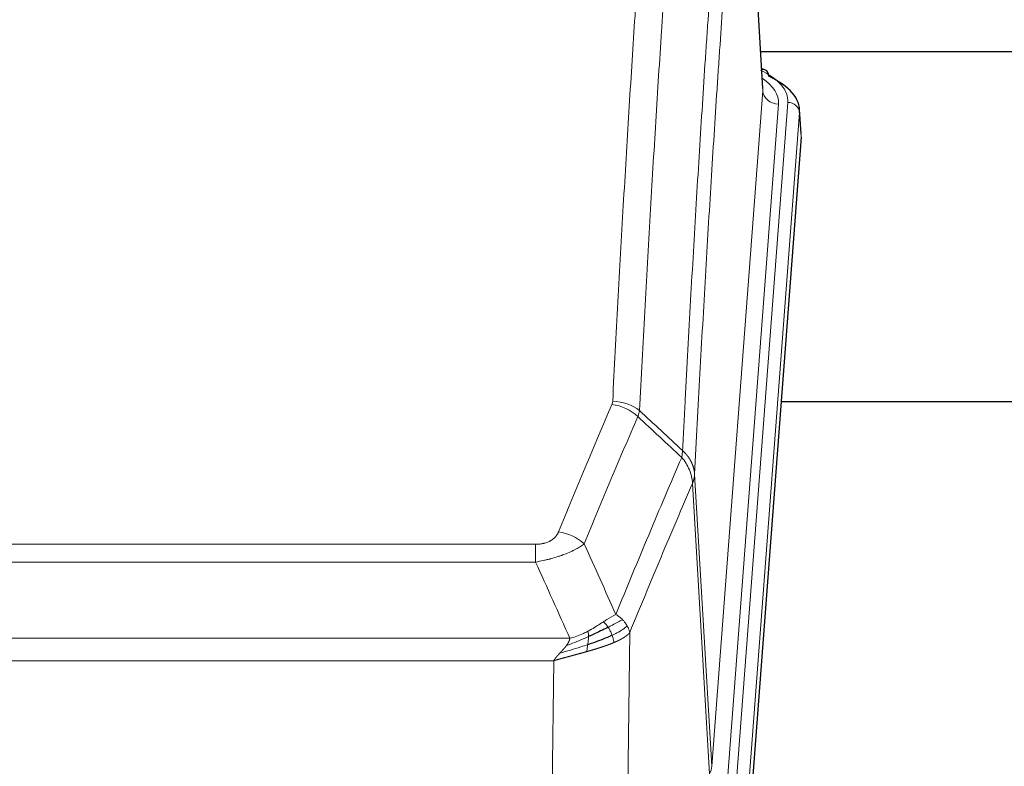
# Model space of a CAD drawing. Header units: inches. Extents: x 0 to 23760, y -13 to 16800.
# Tile 111 of 247: x 3992 to 4244, y 14566 to 14757. Entities that reach past the tile are written whole.
import ezdxf

# ---------------------------------------------------------------- set-up
doc = ezdxf.new("R2010")
doc.units = ezdxf.units.IN
doc.layers.add('254', color=7, linetype='Continuous', true_color=0xffffff)

msp = doc.modelspace()

# ---------------------------------------------------------------- linework, layer by layer
at = {"layer": '254', "color": 2, "linetype": 'Continuous', "lineweight": 25}
for p, q in [((4181.883, 14739.104), (4176.632, 14825.741)), ((4348.532, 14748.498), (4181.362, 14748.498)), ((4182.514, 14743.811), (4181.571, 14744.247)), ((4191.642, 14727.471), (4191.262, 14733.753)), ((4191.637, 14726.688), (4178.519, 14553.234)), ((4266.775, 14658.924), (4186.506, 14658.924))]:
    msp.add_line(p, q, dxfattribs=at)
at = {"layer": '254', "color": 110, "linetype": 'Continuous', "lineweight": 13}
for p, q in [((4181.878, 14738.529), (4176.63, 14825.118)), ((4168.812, 14565.756), (4181.878, 14738.529)), ((4185.87, 14735.102), (4172.804, 14562.329)), ((4175.151, 14562.177), (4188.262, 14735.537)), ((4191.256, 14732.967), (4178.145, 14559.607)), ((4191.637, 14726.688), (4191.256, 14732.967)), ((4164.435, 14640.432), (4168.812, 14565.756)), ((4168.231, 14563.846), (4163.879, 14638.098)), ((3918.443, 14622.551), (4123.786, 14622.551)), ((4123.786, 14617.988), (4123.786, 14622.551)), ((4123.786, 14617.988), (3918.443, 14617.988)), ((4147.837, 14599.954), (4146.879, 14524.303)), ((3909.712, 14598.508), (4132.517, 14598.508)), ((4128.405, 14592.764), (3913.825, 14592.764)), ((4127.436, 14516.268), (4128.405, 14592.764))]:
    msp.add_line(p, q, dxfattribs=at)
for centre, major_axis, ratio, start_param, end_param in [((4164.243, 14735.911), (24.034, 0.016), 0.461198, 6.2480186, 7.0671317), ((4181.257, 14741.087), (1.258, 2.724), 0.6272114, 6.2831797, 6.7581181), ((4161.851, 14735.476), (24.034, 0.016), 0.461198, 6.2480186, 6.8801307), ((4185.87, 14738.65), (3.989, -0.302), 0.8864705, 3.2608937, 4.7793301), ((4188.262, 14732.876), (2.991, -0.226), 0.8864705, 0.119301, 1.6377375), ((4143.294, 14650.011), (-9.188, 3.948), 0.8056434, 4.2999866, 5.045624), ((4143.482, 14650.803), (-9.987, 0.512), 0.8285973, 3.9974013, 4.7548106), ((4129.633, 14617.549), (9.245, -3.812), 0.7933159, 1.14397, 1.886928), ((4148.786, 14566.267), (-20.038, 0.241), 0.4621297, 2.903225, 3.1123764)]:
    msp.add_ellipse(centre, major_axis=major_axis, ratio=ratio, start_param=start_param, end_param=end_param, dxfattribs=at)
at = {"layer": '254', "color": 2, "linetype": 'Continuous', "lineweight": 25}
for centre, major_axis, ratio, start_param, end_param in [((4181.257, 14741.087), (1.258, 2.724), 0.6272114, 5.3993548, 6.2831797), ((4164.243, 14733.25), (27.03, 0.194), 0.4633579, 6.2451225, 7.0642357)]:
    msp.add_ellipse(centre, major_axis=major_axis, ratio=ratio, start_param=start_param, end_param=end_param, dxfattribs=at)
at = {"layer": '254', "color": 110, "linetype": 'Continuous', "lineweight": 13}
for points, knots in [([(4143.482, 14659.092), (4143.919, 14667.671), (4144.81, 14684.59), (4145.73, 14701.032), (4146.432, 14713.185), (4146.668, 14717.206), (4147.144, 14725.189), (4147.384, 14729.15), (4148.109, 14740.945), (4148.6, 14748.687), (4149.224, 14758.211), (4149.349, 14760.109), (4149.6, 14763.887), (4149.979, 14769.532), (4150.361, 14775.106), (4151.132, 14786.16), (4152.174, 14800.649), (4153.782, 14821.634), (4154.883, 14835.124), (4155.44, 14841.744)], [0, 0, 0, 0, 0.125, 0.25, 0.25, 0.3125, 0.3125, 0.375, 0.375, 0.5, 0.5, 0.53125, 0.53125, 0.5625, 0.625, 0.625, 0.75, 0.875, 1, 1, 1, 1]), ([(4162.323, 14839.155), (4161.765, 14832.542), (4160.663, 14819.068), (4159.053, 14798.107), (4158.01, 14783.635), (4157.238, 14772.593), (4156.855, 14767.025), (4156.476, 14761.388), (4156.225, 14757.613), (4156.099, 14755.719), (4155.475, 14746.205), (4154.983, 14738.473), (4154.257, 14726.691), (4154.016, 14722.734), (4153.54, 14714.761), (4153.304, 14710.745), (4152.601, 14698.606), (4151.679, 14682.183), (4150.787, 14665.285), (4150.349, 14656.716)], [0, 0, 0, 0, 0.125, 0.25, 0.375, 0.375, 0.4375, 0.46875, 0.46875, 0.5, 0.5, 0.625, 0.625, 0.6875, 0.6875, 0.75, 0.75, 0.875, 1, 1, 1, 1]), ([(4161.346, 14646.494), (4161.402, 14647.584), (4161.458, 14648.672), (4161.57, 14650.845), (4161.738, 14654.098), (4162.134, 14661.649), (4162.477, 14668.05), (4163.17, 14680.76), (4164.111, 14697.457), (4165.569, 14721.759), (4166.574, 14737.463), (4167.147, 14746.157), (4167.211, 14747.121), (4167.339, 14749.045), (4167.532, 14751.925), (4167.983, 14758.604), (4168.375, 14764.256), (4168.703, 14768.927), (4168.769, 14769.859), (4168.901, 14771.719), (4169.099, 14774.503), (4169.564, 14780.957), (4169.967, 14786.415), (4170.779, 14797.234), (4171.876, 14811.399), (4173.004, 14825.043), (4173.575, 14831.734)], [0, 0, 0, 0, 0.015625, 0.015625, 0.03125, 0.0625, 0.125, 0.125, 0.25, 0.375, 0.5, 0.5, 0.515625, 0.515625, 0.53125, 0.5625, 0.625, 0.625, 0.640625, 0.640625, 0.65625, 0.6875, 0.75, 0.75, 0.875, 1, 1, 1, 1]), ([(4176.63, 14825.118), (4176.061, 14818.445), (4174.936, 14804.84), (4173.842, 14790.715), (4173.033, 14779.927), (4172.631, 14774.484), (4172.167, 14768.049), (4171.969, 14765.273), (4171.838, 14763.418), (4171.772, 14762.489), (4171.445, 14757.832), (4171.054, 14752.196), (4170.604, 14745.538), (4170.412, 14742.666), (4170.284, 14740.748), (4170.221, 14739.786), (4169.648, 14731.118), (4168.647, 14715.462), (4167.192, 14691.235), (4165.786, 14666.267), (4164.88, 14649.126), (4164.435, 14640.432)], [0, 0, 0, 0, 0.125, 0.25, 0.25, 0.3125, 0.34375, 0.359375, 0.359375, 0.375, 0.375, 0.4375, 0.46875, 0.484375, 0.484375, 0.5, 0.5, 0.625, 0.75, 0.875, 1, 1, 1, 1]), ([(4129.633, 14625.705), (4130.767, 14628.467), (4131.902, 14631.217), (4134.175, 14636.694), (4135.312, 14639.422), (4138.727, 14647.57), (4141.009, 14652.957), (4143.294, 14658.297)], [0, 0, 0, 0, 0.25, 0.25, 0.5, 0.5, 1, 1, 1, 1]), ([(4143.482, 14659.092), (4143.475, 14658.958), (4143.456, 14658.825), (4143.393, 14658.56), (4143.35, 14658.428), (4143.294, 14658.297)], [0, 0, 0, 0, 0.5, 0.5, 1, 1, 1, 1]), ([(4149.89, 14655.211), (4147.602, 14649.874), (4145.318, 14644.493), (4141.899, 14636.352), (4140.76, 14633.627), (4138.485, 14628.154), (4137.348, 14625.406), (4136.213, 14622.648)], [0, 0, 0, 0, 0.5, 0.5, 0.75, 0.75, 1, 1, 1, 1]), ([(4144.28, 14604.6), (4145.678, 14608.015), (4147.077, 14611.412), (4149.88, 14618.174), (4151.283, 14621.538), (4155.496, 14631.577), (4158.312, 14638.201), (4161.134, 14644.757)], [0, 0, 0, 0, 0.25, 0.25, 0.5, 0.5, 1, 1, 1, 1]), ([(4161.346, 14646.494), (4161.325, 14646.23), (4161.31, 14645.943), (4161.251, 14645.353), (4161.209, 14645.051), (4161.134, 14644.757)], [0, 0, 0, 0, 0.5, 0.5, 1, 1, 1, 1]), ([(4161.134, 14644.757), (4161.543, 14644.274), (4161.915, 14643.763), (4162.574, 14642.699), (4162.859, 14642.147), (4163.331, 14641.015), (4163.517, 14640.436), (4163.78, 14639.269), (4163.858, 14638.682), (4163.879, 14638.098)], [0, 0, 0, 0, 0.25, 0.25, 0.5, 0.5, 0.75, 0.75, 1, 1, 1, 1]), ([(4161.346, 14646.494), (4161.359, 14646.482), (4161.384, 14646.46), (4161.422, 14646.425), (4161.46, 14646.39), (4161.498, 14646.355), (4161.537, 14646.319), (4161.575, 14646.283), (4161.614, 14646.246), (4161.652, 14646.209), (4161.691, 14646.171), (4161.73, 14646.133), (4161.769, 14646.094), (4161.807, 14646.055), (4161.846, 14646.015), (4161.886, 14645.975), (4161.925, 14645.935), (4161.964, 14645.893), (4162.003, 14645.852), (4162.042, 14645.81), (4162.081, 14645.767), (4162.121, 14645.724), (4162.16, 14645.681), (4162.199, 14645.637), (4162.238, 14645.592), (4162.277, 14645.547), (4162.317, 14645.501), (4162.356, 14645.455), (4162.395, 14645.409), (4162.434, 14645.361), (4162.473, 14645.314), (4162.512, 14645.266), (4162.55, 14645.217), (4162.589, 14645.168), (4162.628, 14645.118), (4162.666, 14645.067), (4162.705, 14645.016), (4162.743, 14644.965), (4162.781, 14644.913), (4162.819, 14644.861), (4162.857, 14644.808), (4162.894, 14644.754), (4162.932, 14644.7), (4162.969, 14644.645), (4163.006, 14644.59), (4163.043, 14644.534), (4163.08, 14644.478), (4163.116, 14644.421), (4163.152, 14644.363), (4163.188, 14644.305), (4163.224, 14644.247), (4163.26, 14644.188), (4163.295, 14644.128), (4163.33, 14644.068), (4163.364, 14644.007), (4163.399, 14643.945), (4163.432, 14643.883), (4163.466, 14643.821), (4163.499, 14643.758), (4163.535, 14643.69), (4163.571, 14643.617), (4163.61, 14643.539), (4163.647, 14643.461), (4163.684, 14643.383), (4163.72, 14643.304), (4163.755, 14643.225), (4163.789, 14643.146), (4163.823, 14643.066), (4163.855, 14642.987), (4163.887, 14642.907), (4163.918, 14642.827), (4163.948, 14642.746), (4163.977, 14642.666), (4164.005, 14642.585), (4164.033, 14642.504), (4164.059, 14642.423), (4164.085, 14642.342), (4164.11, 14642.26), (4164.134, 14642.178), (4164.157, 14642.096), (4164.18, 14642.014), (4164.201, 14641.932), (4164.222, 14641.85), (4164.241, 14641.767), (4164.26, 14641.684), (4164.278, 14641.601), (4164.295, 14641.519), (4164.311, 14641.435), (4164.326, 14641.352), (4164.341, 14641.269), (4164.354, 14641.186), (4164.367, 14641.102), (4164.378, 14641.019), (4164.389, 14640.935), (4164.399, 14640.851), (4164.408, 14640.768), (4164.416, 14640.684), (4164.424, 14640.6), (4164.43, 14640.516), (4164.434, 14640.46), (4164.435, 14640.432)], [0, 0, 0, 0, 0.0069372, 0.0139334, 0.0209887, 0.028103, 0.0352764, 0.0425088, 0.0498003, 0.0571509, 0.0645605, 0.0720292, 0.0795569, 0.0871437, 0.0947896, 0.1024945, 0.1102584, 0.1180815, 0.1259636, 0.1339048, 0.141905, 0.1499643, 0.1580827, 0.1662601, 0.1744966, 0.1827922, 0.1911468, 0.1995605, 0.2080333, 0.2165651, 0.225156, 0.233806, 0.2425151, 0.2512832, 0.2601104, 0.2689967, 0.277942, 0.2869465, 0.29601, 0.3051325, 0.3143142, 0.3235549, 0.3328547, 0.3422136, 0.3516315, 0.3611085, 0.3706446, 0.3802398, 0.3898941, 0.3996074, 0.4093798, 0.4192113, 0.4291019, 0.4390515, 0.4490602, 0.459128, 0.4692549, 0.4794409, 0.4896859, 0.4999901, 0.5124905, 0.524991, 0.5374914, 0.5499918, 0.5624922, 0.5749926, 0.587493, 0.5999934, 0.6124937, 0.6249941, 0.6374944, 0.6499948, 0.6624951, 0.6749954, 0.6874957, 0.699996, 0.7124963, 0.7249966, 0.7374968, 0.7499971, 0.7624973, 0.7749976, 0.7874978, 0.799998, 0.8124982, 0.8249984, 0.8374986, 0.8499988, 0.8624989, 0.8749991, 0.8874992, 0.8999993, 0.9124995, 0.9249996, 0.9374997, 0.9499998, 0.9624998, 0.9749999, 0.9875, 1, 1, 1, 1]), ([(4164.435, 14640.432), (4164.435, 14640.425), (4164.434, 14640.399), (4164.43, 14640.342), (4164.423, 14640.251), (4164.412, 14640.124), (4164.393, 14639.962), (4164.364, 14639.765), (4164.322, 14639.532), (4164.279, 14639.333), (4164.24, 14639.179), (4164.215, 14639.083), (4164.189, 14638.99), (4164.162, 14638.898), (4164.134, 14638.808), (4164.107, 14638.721), (4164.078, 14638.636), (4164.05, 14638.553), (4164.021, 14638.472), (4163.993, 14638.393), (4163.964, 14638.316), (4163.936, 14638.242), (4163.908, 14638.17), (4163.888, 14638.122), (4163.879, 14638.098)], [0, 0, 0, 0, 0.0092499, 0.0337179, 0.073404, 0.128308, 0.1984299, 0.2837694, 0.3843264, 0.5001005, 0.5424888, 0.5838484, 0.6241794, 0.6634821, 0.7017567, 0.7390032, 0.7752221, 0.8104134, 0.8445775, 0.8777146, 0.909825, 0.9409091, 0.9709673, 1, 1, 1, 1]), ([(4163.879, 14638.098), (4161.193, 14631.866), (4158.514, 14625.571), (4154.503, 14616.034), (4153.167, 14612.84), (4150.5, 14606.42), (4149.167, 14603.195), (4147.837, 14599.954)], [0, 0, 0, 0, 0.5, 0.5, 0.75, 0.75, 1, 1, 1, 1]), ([(4129.633, 14625.705), (4129.612, 14625.654), (4129.59, 14625.603), (4129.544, 14625.501), (4129.52, 14625.45), (4129.444, 14625.299), (4129.39, 14625.199), (4129.272, 14625.002), (4129.208, 14624.904), (4129.072, 14624.711), (4128.998, 14624.616), (4128.841, 14624.428), (4128.757, 14624.336), (4128.622, 14624.199), (4128.575, 14624.154), (4128.479, 14624.064), (4128.429, 14624.02), (4128.275, 14623.889), (4128.167, 14623.804), (4127.939, 14623.641), (4127.819, 14623.563), (4127.63, 14623.45), (4127.533, 14623.394), (4127.432, 14623.341), (4127.364, 14623.306), (4127.329, 14623.288), (4127.155, 14623.203), (4127.01, 14623.139), (4126.563, 14622.962), (4126.247, 14622.863), (4125.826, 14622.763), (4125.741, 14622.745), (4125.568, 14622.71), (4125.481, 14622.694), (4125.22, 14622.65), (4125.044, 14622.626), (4124.689, 14622.588), (4124.51, 14622.574), (4124.15, 14622.556), (4123.969, 14622.551), (4123.786, 14622.551)], [0, 0, 0, 0, 0.03125, 0.03125, 0.0625, 0.0625, 0.125, 0.125, 0.1875, 0.1875, 0.25, 0.25, 0.3125, 0.3125, 0.34375, 0.34375, 0.375, 0.375, 0.4375, 0.4375, 0.5, 0.5, 0.53125, 0.546875, 0.546875, 0.5625, 0.5625, 0.625, 0.625, 0.75, 0.75, 0.78125, 0.78125, 0.8125, 0.8125, 0.875, 0.875, 0.9375, 0.9375, 1, 1, 1, 1]), ([(4136.213, 14622.648), (4135.915, 14622.415), (4135.589, 14622.184), (4134.876, 14621.726), (4134.489, 14621.5), (4133.861, 14621.163), (4133.589, 14621.024), (4133.304, 14620.885), (4133.189, 14620.83), (4133.131, 14620.803), (4132.955, 14620.72), (4132.837, 14620.665), (4132.234, 14620.394), (4131.725, 14620.183), (4131.053, 14619.928), (4130.917, 14619.877), (4130.709, 14619.802), (4130.64, 14619.777), (4130.5, 14619.727), (4130.43, 14619.702), (4130.078, 14619.579), (4129.791, 14619.483), (4128.915, 14619.202), (4128.31, 14619.024), (4127.607, 14618.835), (4127.528, 14618.814), (4127.37, 14618.773), (4127.291, 14618.752), (4127.053, 14618.691), (4126.894, 14618.651), (4126.414, 14618.534), (4126.092, 14618.459), (4125.117, 14618.242), (4124.456, 14618.109), (4123.786, 14617.988)], [0, 0, 0, 0, 0.125, 0.125, 0.25, 0.25, 0.3125, 0.328125, 0.328125, 0.34375, 0.34375, 0.375, 0.375, 0.5, 0.5, 0.53125, 0.53125, 0.546875, 0.546875, 0.5625, 0.5625, 0.625, 0.625, 0.75, 0.75, 0.765625, 0.765625, 0.78125, 0.78125, 0.8125, 0.8125, 0.875, 0.875, 1, 1, 1, 1]), ([(4144.28, 14604.6), (4143.587, 14604.272), (4142.821, 14603.807), (4141.694, 14603.086), (4141.403, 14602.898), (4141.105, 14602.704)], [0, 0, 0, 0, 0.75, 0.75, 1, 1, 1, 1]), ([(4145.987, 14603.255), (4145.864, 14603.379), (4145.736, 14603.5), (4145.404, 14603.796), (4145.193, 14603.967), (4144.752, 14604.295), (4144.52, 14604.451), (4144.28, 14604.6)], [0, 0, 0, 0, 0.25, 0.25, 0.625, 0.625, 1, 1, 1, 1]), ([(4141.105, 14602.704), (4140.955, 14602.607), (4140.804, 14602.509), (4140.189, 14602.112), (4139.71, 14601.805), (4138.716, 14601.191), (4138.201, 14600.884), (4137.494, 14600.49), (4137.316, 14600.392), (4137.135, 14600.297)], [0, 0, 0, 0, 0.125, 0.125, 0.5, 0.5, 0.875, 0.875, 1, 1, 1, 1]), ([(4142.329, 14601.324), (4142.23, 14601.479), (4142.129, 14601.627), (4141.872, 14601.971), (4141.715, 14602.155), (4141.404, 14602.471), (4141.251, 14602.602), (4141.105, 14602.704)], [0, 0, 0, 0, 0.25, 0.25, 0.625, 0.625, 1, 1, 1, 1]), ([(4145.987, 14603.255), (4145.289, 14602.872), (4144.418, 14602.4), (4143.057, 14601.694), (4142.7, 14601.512), (4142.329, 14601.324)], [0, 0, 0, 0, 0.75, 0.75, 1, 1, 1, 1]), ([(4147.197, 14601.667), (4146.585, 14601.083), (4145.689, 14600.474), (4144.16, 14599.659), (4143.75, 14599.455), (4143.315, 14599.251)], [0, 0, 0, 0, 0.75, 0.75, 1, 1, 1, 1]), ([(4147.197, 14601.667), (4147.159, 14601.736), (4147.118, 14601.806), (4146.951, 14602.082), (4146.812, 14602.285), (4146.508, 14602.683), (4146.344, 14602.878), (4146.109, 14603.131), (4146.048, 14603.193), (4145.987, 14603.255)], [0, 0, 0, 0, 0.125, 0.125, 0.5, 0.5, 0.875, 0.875, 1, 1, 1, 1]), ([(4147.837, 14599.954), (4147.752, 14600.387), (4147.61, 14600.821), (4147.347, 14601.387), (4147.275, 14601.528), (4147.197, 14601.667)], [0, 0, 0, 0, 0.75, 0.75, 1, 1, 1, 1]), ([(4137.135, 14600.297), (4136.775, 14600.105), (4136.408, 14599.919), (4134.914, 14599.216), (4133.738, 14598.774), (4132.517, 14598.508)], [0, 0, 0, 0, 0.25, 0.25, 1, 1, 1, 1]), ([(4137.286, 14598.927), (4137.287, 14599.082), (4137.285, 14599.23), (4137.272, 14599.574), (4137.256, 14599.757), (4137.208, 14600.07), (4137.176, 14600.199), (4137.135, 14600.297)], [0, 0, 0, 0, 0.25, 0.25, 0.625, 0.625, 1, 1, 1, 1]), ([(4143.315, 14599.251), (4143.284, 14599.34), (4143.252, 14599.428), (4143.117, 14599.786), (4143.004, 14600.056), (4142.755, 14600.585), (4142.618, 14600.843), (4142.427, 14601.167), (4142.378, 14601.247), (4142.329, 14601.324)], [0, 0, 0, 0, 0.125, 0.125, 0.5, 0.5, 0.875, 0.875, 1, 1, 1, 1]), ([(4143.805, 14597.405), (4143.734, 14597.766), (4143.634, 14598.225), (4143.433, 14598.9), (4143.376, 14599.074), (4143.315, 14599.251)], [0, 0, 0, 0, 0.75, 0.75, 1, 1, 1, 1]), ([(4147.837, 14599.954), (4147.831, 14599.947), (4147.819, 14599.932), (4147.801, 14599.911), (4147.782, 14599.889), (4147.764, 14599.868), (4147.745, 14599.847), (4147.727, 14599.826), (4147.708, 14599.805), (4147.689, 14599.784), (4147.669, 14599.763), (4147.65, 14599.742), (4147.63, 14599.721), (4147.61, 14599.701), (4147.591, 14599.68), (4147.57, 14599.66), (4147.55, 14599.639), (4147.53, 14599.619), (4147.509, 14599.599), (4147.489, 14599.579), (4147.468, 14599.559), (4147.447, 14599.539), (4147.426, 14599.519), (4147.405, 14599.499), (4147.383, 14599.479), (4147.362, 14599.46), (4147.34, 14599.44), (4147.318, 14599.421), (4147.297, 14599.402), (4147.275, 14599.382), (4147.253, 14599.363), (4147.23, 14599.344), (4147.208, 14599.325), (4147.186, 14599.306), (4147.163, 14599.287), (4147.14, 14599.269), (4147.118, 14599.25), (4147.095, 14599.231), (4147.072, 14599.213), (4147.049, 14599.195), (4147.026, 14599.176), (4147.003, 14599.158), (4146.979, 14599.14), (4146.956, 14599.122), (4146.932, 14599.104), (4146.909, 14599.086), (4146.885, 14599.068), (4146.861, 14599.05), (4146.838, 14599.033), (4146.814, 14599.015), (4146.79, 14598.998), (4146.766, 14598.98), (4146.742, 14598.963), (4146.718, 14598.946), (4146.694, 14598.929), (4146.669, 14598.912), (4146.645, 14598.895), (4146.621, 14598.878), (4146.596, 14598.861), (4146.572, 14598.844), (4146.547, 14598.828), (4146.523, 14598.811), (4146.498, 14598.795), (4146.473, 14598.778), (4146.449, 14598.762), (4146.424, 14598.746), (4146.399, 14598.73), (4146.374, 14598.714), (4146.35, 14598.698), (4146.325, 14598.682), (4146.3, 14598.666), (4146.275, 14598.65), (4146.25, 14598.635), (4146.225, 14598.619), (4146.2, 14598.604), (4146.175, 14598.588), (4146.15, 14598.573), (4146.125, 14598.558), (4146.1, 14598.542), (4146.075, 14598.527), (4146.05, 14598.512), (4146.025, 14598.497), (4146, 14598.483), (4145.975, 14598.468), (4145.95, 14598.453), (4145.925, 14598.439), (4145.899, 14598.424), (4145.874, 14598.41), (4145.849, 14598.395), (4145.824, 14598.381), (4145.799, 14598.367), (4145.774, 14598.353), (4145.749, 14598.339), (4145.724, 14598.325), (4145.699, 14598.311), (4145.674, 14598.297), (4145.649, 14598.283), (4145.624, 14598.269), (4145.599, 14598.256), (4145.574, 14598.242), (4145.55, 14598.229), (4145.525, 14598.216), (4145.5, 14598.202), (4145.475, 14598.189), (4145.45, 14598.176), (4145.426, 14598.163), (4145.401, 14598.15), (4145.376, 14598.137), (4145.352, 14598.124), (4145.327, 14598.112), (4145.303, 14598.099), (4145.278, 14598.086), (4145.254, 14598.074), (4145.229, 14598.061), (4145.205, 14598.049), (4145.181, 14598.037), (4145.156, 14598.024), (4145.132, 14598.012), (4145.108, 14598), (4145.084, 14597.988), (4145.06, 14597.976), (4145.036, 14597.965), (4145.012, 14597.953), (4144.988, 14597.941), (4144.964, 14597.929), (4144.941, 14597.918), (4144.917, 14597.906), (4144.893, 14597.895), (4144.87, 14597.884), (4144.846, 14597.872), (4144.823, 14597.861), (4144.8, 14597.85), (4144.776, 14597.839), (4144.753, 14597.828), (4144.73, 14597.817), (4144.707, 14597.806), (4144.684, 14597.796), (4144.661, 14597.785), (4144.638, 14597.774), (4144.616, 14597.764), (4144.593, 14597.753), (4144.571, 14597.743), (4144.548, 14597.732), (4144.526, 14597.722), (4144.503, 14597.712), (4144.481, 14597.702), (4144.459, 14597.692), (4144.437, 14597.682), (4144.415, 14597.672), (4144.393, 14597.662), (4144.372, 14597.652), (4144.35, 14597.642), (4144.328, 14597.633), (4144.307, 14597.623), (4144.286, 14597.614), (4144.264, 14597.604), (4144.243, 14597.595), (4144.222, 14597.586), (4144.201, 14597.576), (4144.18, 14597.567), (4144.159, 14597.558), (4144.139, 14597.549), (4144.118, 14597.54), (4144.098, 14597.531), (4144.078, 14597.522), (4144.057, 14597.514), (4144.037, 14597.505), (4144.017, 14597.496), (4143.997, 14597.488), (4143.978, 14597.479), (4143.958, 14597.471), (4143.938, 14597.462), (4143.919, 14597.454), (4143.9, 14597.446), (4143.88, 14597.438), (4143.861, 14597.429), (4143.842, 14597.421), (4143.824, 14597.413), (4143.811, 14597.408), (4143.805, 14597.405)], [0, 0, 0, 0, 0.0080212, 0.0160154, 0.0239827, 0.0319231, 0.0398365, 0.0477229, 0.0555824, 0.0634149, 0.0712205, 0.0789992, 0.0867509, 0.0944756, 0.1021734, 0.1098443, 0.1174881, 0.1251051, 0.1326951, 0.1402581, 0.1477942, 0.1553034, 0.1627856, 0.1702408, 0.1776691, 0.1850704, 0.1924448, 0.1997923, 0.2071128, 0.2144063, 0.2216729, 0.2289126, 0.2361253, 0.243311, 0.2504698, 0.2576016, 0.2647065, 0.2717845, 0.2788355, 0.2858595, 0.2928566, 0.2998268, 0.30677, 0.3136862, 0.3205755, 0.3274379, 0.3342733, 0.3410817, 0.3478632, 0.3546178, 0.3613454, 0.3680461, 0.3747198, 0.3813665, 0.3879863, 0.3945792, 0.4011451, 0.4076841, 0.4141961, 0.4206811, 0.4271393, 0.4335704, 0.4399746, 0.4463519, 0.4527022, 0.4590256, 0.465322, 0.4715915, 0.477834, 0.4840496, 0.4902382, 0.4963999, 0.5025346, 0.5086424, 0.5147232, 0.5207771, 0.526804, 0.532804, 0.5387771, 0.5447232, 0.5506423, 0.5565345, 0.5623997, 0.568238, 0.5740494, 0.5798338, 0.5855912, 0.5913217, 0.5970253, 0.6027019, 0.6083515, 0.6139742, 0.61957, 0.6251388, 0.6306807, 0.6361956, 0.6416836, 0.6471446, 0.6525787, 0.6579858, 0.663366, 0.6687192, 0.6740455, 0.6793448, 0.6846172, 0.6898627, 0.6950812, 0.7002727, 0.7054373, 0.710575, 0.7156857, 0.7207694, 0.7258262, 0.7308561, 0.735859, 0.740835, 0.745784, 0.7507061, 0.7556012, 0.7604694, 0.7653107, 0.7701249, 0.7749123, 0.7796727, 0.7844061, 0.7891127, 0.7937922, 0.7984448, 0.8030705, 0.8076692, 0.812241, 0.8167858, 0.8213037, 0.8257947, 0.8302587, 0.8346957, 0.8391058, 0.843489, 0.8478452, 0.8521745, 0.8564768, 0.8607522, 0.8650006, 0.8692221, 0.8734166, 0.8775842, 0.8817249, 0.8858386, 0.8899254, 0.8939852, 0.8980181, 0.902024, 0.906003, 0.909955, 0.9138802, 0.9177783, 0.9216495, 0.9254938, 0.9293111, 0.9331015, 0.936865, 0.9406015, 0.944311, 0.9479937, 0.9516493, 0.9552781, 0.9588799, 0.9624547, 0.9660026, 0.9695236, 0.9730176, 0.9764847, 0.9799249, 0.9833381, 0.9867243, 0.9900837, 0.993416, 0.9967215, 1, 1, 1, 1]), ([(4137.117, 14596.867), (4136.539, 14596.676), (4135.951, 14596.488), (4133.577, 14595.746), (4131.748, 14595.216), (4129.975, 14594.712)], [0, 0, 0, 0, 0.25, 0.25, 1, 1, 1, 1]), ([(4129.975, 14594.712), (4129.99, 14594.727), (4130.018, 14594.758), (4130.059, 14594.803), (4130.1, 14594.847), (4130.139, 14594.889), (4130.178, 14594.931), (4130.215, 14594.971), (4130.251, 14595.011), (4130.287, 14595.049), (4130.321, 14595.086), (4130.354, 14595.122), (4130.386, 14595.156), (4130.417, 14595.19), (4130.447, 14595.222), (4130.476, 14595.254), (4130.504, 14595.284), (4130.531, 14595.313), (4130.557, 14595.341), (4130.581, 14595.367), (4130.605, 14595.393), (4130.628, 14595.417), (4130.649, 14595.441), (4130.67, 14595.463), (4130.689, 14595.484), (4130.708, 14595.504), (4130.725, 14595.523), (4130.741, 14595.54), (4130.756, 14595.557), (4130.771, 14595.572), (4130.784, 14595.586), (4130.796, 14595.599), (4130.807, 14595.611), (4130.817, 14595.622), (4130.826, 14595.632), (4130.834, 14595.64), (4130.84, 14595.648), (4130.846, 14595.654), (4130.851, 14595.659), (4130.863, 14595.673), (4130.884, 14595.696), (4130.913, 14595.728), (4130.942, 14595.761), (4130.97, 14595.792), (4130.998, 14595.824), (4131.025, 14595.855), (4131.053, 14595.886), (4131.08, 14595.917), (4131.106, 14595.948), (4131.133, 14595.978), (4131.159, 14596.008), (4131.184, 14596.038), (4131.21, 14596.068), (4131.235, 14596.097), (4131.259, 14596.126), (4131.284, 14596.155), (4131.308, 14596.184), (4131.331, 14596.212), (4131.355, 14596.24), (4131.378, 14596.268), (4131.4, 14596.296), (4131.423, 14596.323), (4131.445, 14596.351), (4131.466, 14596.378), (4131.488, 14596.404), (4131.509, 14596.431), (4131.529, 14596.457), (4131.55, 14596.483), (4131.57, 14596.509), (4131.589, 14596.534), (4131.609, 14596.56), (4131.628, 14596.585), (4131.64, 14596.601), (4131.647, 14596.609)], [0, 0, 0, 0, 0.0247661, 0.0489206, 0.0724636, 0.0953949, 0.1177147, 0.1394229, 0.1605195, 0.1810045, 0.2008779, 0.2201398, 0.23879, 0.2568287, 0.2742558, 0.2910713, 0.3072753, 0.3228676, 0.3378484, 0.3522176, 0.3659752, 0.3791212, 0.3916556, 0.4035785, 0.4148897, 0.4255894, 0.4356775, 0.445154, 0.454019, 0.4622723, 0.4699141, 0.4769443, 0.4833629, 0.48917, 0.4943654, 0.4989493, 0.5029216, 0.5062824, 0.5090316, 0.5111692, 0.5284651, 0.5456049, 0.5625886, 0.5794163, 0.5960881, 0.612604, 0.6289642, 0.6451687, 0.6612176, 0.6771111, 0.6928491, 0.7084319, 0.7238594, 0.7391318, 0.7542492, 0.7692118, 0.7840195, 0.7986726, 0.8131712, 0.8275153, 0.8417051, 0.8557408, 0.8696224, 0.8833501, 0.8969241, 0.9103445, 0.9236114, 0.936725, 0.9496856, 0.9624932, 0.975148, 0.9876502, 1, 1, 1, 1]), ([(4137.286, 14598.927), (4136.828, 14598.723), (4136.364, 14598.52), (4134.494, 14597.715), (4133.057, 14597.132), (4131.647, 14596.609)], [0, 0, 0, 0, 0.25, 0.25, 1, 1, 1, 1]), ([(4131.647, 14596.609), (4131.655, 14596.62), (4131.671, 14596.641), (4131.694, 14596.673), (4131.717, 14596.705), (4131.74, 14596.737), (4131.763, 14596.769), (4131.785, 14596.8), (4131.807, 14596.832), (4131.829, 14596.863), (4131.85, 14596.894), (4131.871, 14596.925), (4131.892, 14596.956), (4131.912, 14596.987), (4131.932, 14597.018), (4131.952, 14597.049), (4131.971, 14597.08), (4131.99, 14597.11), (4132.009, 14597.141), (4132.027, 14597.171), (4132.045, 14597.201), (4132.063, 14597.231), (4132.08, 14597.261), (4132.097, 14597.291), (4132.114, 14597.321), (4132.13, 14597.351), (4132.146, 14597.381), (4132.162, 14597.41), (4132.177, 14597.439), (4132.192, 14597.469), (4132.207, 14597.498), (4132.221, 14597.527), (4132.235, 14597.556), (4132.249, 14597.585), (4132.262, 14597.614), (4132.275, 14597.643), (4132.288, 14597.671), (4132.3, 14597.7), (4132.313, 14597.728), (4132.324, 14597.757), (4132.336, 14597.785), (4132.347, 14597.813), (4132.357, 14597.841), (4132.368, 14597.869), (4132.378, 14597.897), (4132.387, 14597.924), (4132.397, 14597.952), (4132.406, 14597.979), (4132.415, 14598.007), (4132.423, 14598.034), (4132.431, 14598.061), (4132.439, 14598.088), (4132.446, 14598.115), (4132.453, 14598.142), (4132.46, 14598.169), (4132.466, 14598.196), (4132.472, 14598.222), (4132.478, 14598.249), (4132.484, 14598.275), (4132.489, 14598.302), (4132.493, 14598.328), (4132.498, 14598.354), (4132.502, 14598.38), (4132.506, 14598.406), (4132.509, 14598.431), (4132.512, 14598.457), (4132.515, 14598.483), (4132.517, 14598.5), (4132.517, 14598.508)], [0, 0, 0, 0, 0.0185022, 0.0368847, 0.0551481, 0.073293, 0.0913199, 0.1092294, 0.1270222, 0.1446988, 0.1622598, 0.1797059, 0.1970378, 0.2142561, 0.2313614, 0.2483544, 0.265236, 0.2820066, 0.2986672, 0.3152184, 0.331661, 0.3479958, 0.3642235, 0.380345, 0.3963611, 0.4122725, 0.4280803, 0.4437851, 0.459388, 0.4748898, 0.4902915, 0.5055939, 0.5207981, 0.535905, 0.5509156, 0.565831, 0.5806521, 0.5953801, 0.6100159, 0.6245607, 0.6390157, 0.6533819, 0.6676604, 0.6818526, 0.6959596, 0.7099825, 0.7239227, 0.7377815, 0.75156, 0.7652597, 0.7788818, 0.7924277, 0.8058989, 0.8192966, 0.8326224, 0.8458776, 0.8590638, 0.8721825, 0.8852351, 0.8982233, 0.9111485, 0.9240124, 0.9368166, 0.9495628, 0.9622525, 0.9748874, 0.9874694, 1, 1, 1, 1]), ([(4143.805, 14597.405), (4143.79, 14597.399), (4143.761, 14597.387), (4143.717, 14597.368), (4143.672, 14597.35), (4143.628, 14597.331), (4143.583, 14597.313), (4143.539, 14597.294), (4143.494, 14597.276), (4143.449, 14597.258), (4143.404, 14597.239), (4143.359, 14597.221), (4143.314, 14597.203), (4143.269, 14597.185), (4143.223, 14597.167), (4143.178, 14597.148), (4143.132, 14597.13), (4143.087, 14597.112), (4143.041, 14597.094), (4142.995, 14597.076), (4142.949, 14597.059), (4142.904, 14597.041), (4142.857, 14597.023), (4142.811, 14597.005), (4142.765, 14596.987), (4142.719, 14596.97), (4142.672, 14596.952), (4142.626, 14596.934), (4142.579, 14596.917), (4142.533, 14596.899), (4142.486, 14596.882), (4142.439, 14596.864), (4142.392, 14596.847), (4142.346, 14596.829), (4142.299, 14596.812), (4142.251, 14596.795), (4142.204, 14596.777), (4142.157, 14596.76), (4142.11, 14596.743), (4142.063, 14596.726), (4142.015, 14596.709), (4141.968, 14596.692), (4141.92, 14596.675), (4141.873, 14596.658), (4141.825, 14596.641), (4141.777, 14596.624), (4141.73, 14596.607), (4141.682, 14596.59), (4141.634, 14596.573), (4141.586, 14596.556), (4141.538, 14596.54), (4141.49, 14596.523), (4141.442, 14596.506), (4141.394, 14596.489), (4141.346, 14596.473), (4141.298, 14596.456), (4141.249, 14596.44), (4141.201, 14596.423), (4141.153, 14596.407), (4141.104, 14596.39), (4141.056, 14596.374), (4141.007, 14596.358), (4140.959, 14596.341), (4140.91, 14596.325), (4140.862, 14596.309), (4140.813, 14596.293), (4140.765, 14596.276), (4140.716, 14596.26), (4140.667, 14596.244), (4140.618, 14596.228), (4140.57, 14596.212), (4140.521, 14596.196), (4140.472, 14596.18), (4140.423, 14596.164), (4140.374, 14596.148), (4140.326, 14596.132), (4140.277, 14596.117), (4140.228, 14596.101), (4140.179, 14596.085), (4140.13, 14596.069), (4140.081, 14596.054), (4140.032, 14596.038), (4139.983, 14596.022), (4139.934, 14596.007), (4139.885, 14595.991), (4139.835, 14595.976), (4139.786, 14595.96), (4139.737, 14595.945), (4139.688, 14595.929), (4139.639, 14595.914), (4139.59, 14595.899), (4139.541, 14595.883), (4139.492, 14595.868), (4139.442, 14595.853), (4139.393, 14595.838), (4139.344, 14595.822), (4139.295, 14595.807), (4139.246, 14595.792), (4139.196, 14595.777), (4139.147, 14595.762), (4139.098, 14595.747), (4139.049, 14595.732), (4139, 14595.717), (4138.951, 14595.702), (4138.901, 14595.687), (4138.852, 14595.672), (4138.803, 14595.657), (4138.754, 14595.643), (4138.705, 14595.628), (4138.656, 14595.613), (4138.606, 14595.598), (4138.557, 14595.584), (4138.508, 14595.569), (4138.459, 14595.554), (4138.41, 14595.54), (4138.361, 14595.525), (4138.312, 14595.511), (4138.263, 14595.496), (4138.214, 14595.482), (4138.165, 14595.467), (4138.116, 14595.453), (4138.067, 14595.438), (4138.018, 14595.424), (4137.969, 14595.41), (4137.92, 14595.395), (4137.871, 14595.381), (4137.822, 14595.367), (4137.773, 14595.353), (4137.725, 14595.338), (4137.676, 14595.324), (4137.627, 14595.31), (4137.578, 14595.296), (4137.529, 14595.282), (4137.481, 14595.268), (4137.432, 14595.254), (4137.383, 14595.24), (4137.335, 14595.226), (4137.286, 14595.212), (4137.238, 14595.198), (4137.189, 14595.184), (4137.141, 14595.17), (4137.092, 14595.156), (4137.044, 14595.142), (4136.995, 14595.129), (4136.947, 14595.115), (4136.899, 14595.101), (4136.85, 14595.087), (4136.818, 14595.078), (4136.802, 14595.074)], [0, 0, 0, 0, 0.0076941, 0.0153765, 0.0230472, 0.0307061, 0.0383534, 0.045989, 0.0536129, 0.061225, 0.0688255, 0.0764143, 0.0839914, 0.0915567, 0.0991104, 0.1066524, 0.1141827, 0.1217013, 0.1292082, 0.1367034, 0.1441869, 0.1516588, 0.1591189, 0.1665674, 0.1740041, 0.1814292, 0.1888426, 0.1962444, 0.2036344, 0.2110128, 0.2183794, 0.2257344, 0.2330778, 0.2404094, 0.2477294, 0.2550377, 0.2623343, 0.2696193, 0.2768926, 0.2841542, 0.2914041, 0.2986424, 0.305869, 0.313084, 0.3202872, 0.3274789, 0.3346588, 0.3418271, 0.3489838, 0.3561287, 0.3632621, 0.3703837, 0.3774937, 0.3845921, 0.3916788, 0.3987539, 0.4058173, 0.412869, 0.4199092, 0.4269376, 0.4339544, 0.4409596, 0.4479532, 0.454935, 0.4619053, 0.4688639, 0.4758109, 0.4827462, 0.4896699, 0.496582, 0.5034825, 0.5103713, 0.5172485, 0.524114, 0.5309679, 0.5378102, 0.5446409, 0.55146, 0.5582674, 0.5650632, 0.5718474, 0.57862, 0.5853809, 0.5921303, 0.598868, 0.6055941, 0.6123087, 0.6190116, 0.6257029, 0.6323825, 0.6390506, 0.6457071, 0.652352, 0.6589853, 0.665607, 0.672217, 0.6788155, 0.6854024, 0.6919777, 0.6985414, 0.7050935, 0.7116341, 0.718163, 0.7246804, 0.7311862, 0.7376804, 0.744163, 0.750634, 0.7570935, 0.7635413, 0.7699776, 0.7764024, 0.7828155, 0.7892171, 0.7956072, 0.8019856, 0.8083525, 0.8147079, 0.8210516, 0.8273839, 0.8337045, 0.8400136, 0.8463112, 0.8525972, 0.8588716, 0.8651345, 0.8713859, 0.8776257, 0.8838539, 0.8900706, 0.8962758, 0.9024695, 0.9086516, 0.9148221, 0.9209812, 0.9271287, 0.9332646, 0.9393891, 0.945502, 0.9516034, 0.9576933, 0.9637717, 0.9698385, 0.9758938, 0.9819376, 0.9879699, 0.9939907, 1, 1, 1, 1]), ([(4136.802, 14595.074), (4136.835, 14595.245), (4136.875, 14595.442), (4136.957, 14595.873), (4136.999, 14596.108), (4137.067, 14596.522), (4137.093, 14596.693), (4137.117, 14596.867)], [0, 0, 0, 0, 0.375, 0.375, 0.75, 0.75, 1, 1, 1, 1]), ([(4137.117, 14596.867), (4137.129, 14596.954), (4137.141, 14597.042), (4137.185, 14597.395), (4137.214, 14597.663), (4137.258, 14598.189), (4137.273, 14598.446), (4137.283, 14598.77), (4137.285, 14598.85), (4137.286, 14598.927)], [0, 0, 0, 0, 0.125, 0.125, 0.5, 0.5, 0.875, 0.875, 1, 1, 1, 1]), ([(4136.802, 14595.074), (4136.78, 14595.068), (4136.737, 14595.055), (4136.672, 14595.037), (4136.607, 14595.019), (4136.542, 14595), (4136.477, 14594.982), (4136.412, 14594.964), (4136.347, 14594.945), (4136.282, 14594.927), (4136.217, 14594.909), (4136.151, 14594.89), (4136.086, 14594.872), (4136.021, 14594.854), (4135.956, 14594.836), (4135.891, 14594.818), (4135.825, 14594.8), (4135.76, 14594.781), (4135.695, 14594.763), (4135.63, 14594.745), (4135.565, 14594.727), (4135.499, 14594.709), (4135.434, 14594.691), (4135.369, 14594.673), (4135.304, 14594.655), (4135.238, 14594.637), (4135.173, 14594.619), (4135.108, 14594.601), (4135.043, 14594.583), (4134.977, 14594.565), (4134.912, 14594.547), (4134.847, 14594.53), (4134.782, 14594.512), (4134.717, 14594.494), (4134.651, 14594.476), (4134.586, 14594.458), (4134.521, 14594.44), (4134.456, 14594.423), (4134.391, 14594.405), (4134.326, 14594.387), (4134.261, 14594.369), (4134.196, 14594.352), (4134.13, 14594.334), (4134.065, 14594.316), (4134, 14594.299), (4133.935, 14594.281), (4133.87, 14594.263), (4133.805, 14594.246), (4133.741, 14594.228), (4133.676, 14594.21), (4133.611, 14594.193), (4133.546, 14594.175), (4133.481, 14594.158), (4133.416, 14594.14), (4133.352, 14594.123), (4133.287, 14594.105), (4133.222, 14594.087), (4133.158, 14594.07), (4133.093, 14594.053), (4133.028, 14594.035), (4132.964, 14594.018), (4132.899, 14594), (4132.835, 14593.983), (4132.77, 14593.965), (4132.706, 14593.948), (4132.642, 14593.93), (4132.577, 14593.913), (4132.513, 14593.896), (4132.449, 14593.878), (4132.385, 14593.861), (4132.32, 14593.844), (4132.256, 14593.826), (4132.192, 14593.809), (4132.128, 14593.792), (4132.064, 14593.774), (4132.001, 14593.757), (4131.937, 14593.74), (4131.873, 14593.722), (4131.809, 14593.705), (4131.745, 14593.688), (4131.682, 14593.671), (4131.618, 14593.653), (4131.555, 14593.636), (4131.491, 14593.619), (4131.428, 14593.602), (4131.364, 14593.584), (4131.301, 14593.567), (4131.238, 14593.55), (4131.175, 14593.533), (4131.112, 14593.516), (4131.049, 14593.498), (4130.986, 14593.481), (4130.923, 14593.464), (4130.86, 14593.447), (4130.797, 14593.43), (4130.734, 14593.413), (4130.671, 14593.395), (4130.609, 14593.378), (4130.546, 14593.361), (4130.484, 14593.344), (4130.421, 14593.327), (4130.359, 14593.31), (4130.297, 14593.293), (4130.235, 14593.276), (4130.172, 14593.259), (4130.11, 14593.241), (4130.048, 14593.224), (4129.987, 14593.207), (4129.925, 14593.19), (4129.863, 14593.173), (4129.801, 14593.156), (4129.74, 14593.139), (4129.678, 14593.122), (4129.617, 14593.105), (4129.555, 14593.088), (4129.494, 14593.071), (4129.433, 14593.054), (4129.372, 14593.037), (4129.311, 14593.02), (4129.25, 14593.003), (4129.189, 14592.985), (4129.128, 14592.968), (4129.067, 14592.951), (4129.006, 14592.934), (4128.946, 14592.917), (4128.885, 14592.9), (4128.825, 14592.883), (4128.765, 14592.866), (4128.704, 14592.849), (4128.644, 14592.832), (4128.584, 14592.815), (4128.524, 14592.798), (4128.464, 14592.781), (4128.424, 14592.77), (4128.405, 14592.764)], [0, 0, 0, 0, 0.0081592, 0.0163092, 0.0244501, 0.0325819, 0.0407045, 0.0488181, 0.0569225, 0.0650178, 0.0731041, 0.0811812, 0.0892493, 0.0973083, 0.1053581, 0.113399, 0.1214307, 0.1294534, 0.137467, 0.1454716, 0.1534671, 0.1614536, 0.169431, 0.1773994, 0.1853588, 0.1933091, 0.2012504, 0.2091827, 0.217106, 0.2250203, 0.2329256, 0.2408219, 0.2487092, 0.2565875, 0.2644568, 0.2723172, 0.2801686, 0.288011, 0.2958444, 0.303669, 0.3114845, 0.3192911, 0.3270888, 0.3348775, 0.3426574, 0.3504282, 0.3581902, 0.3659433, 0.3736874, 0.3814227, 0.389149, 0.3968665, 0.4045751, 0.4122748, 0.4199656, 0.4276476, 0.4353206, 0.4429849, 0.4506403, 0.4582868, 0.4659245, 0.4735534, 0.4811734, 0.4887846, 0.496387, 0.5039805, 0.5115653, 0.5191413, 0.5267084, 0.5342668, 0.5418164, 0.5493572, 0.5568893, 0.5644125, 0.5719271, 0.5794328, 0.5869298, 0.5944181, 0.6018976, 0.6093684, 0.6168305, 0.6242839, 0.6317285, 0.6391644, 0.6465917, 0.6540102, 0.6614201, 0.6688212, 0.6762137, 0.6835975, 0.6909727, 0.6983392, 0.705697, 0.7130462, 0.7203868, 0.7277187, 0.735042, 0.7423567, 0.7496628, 0.7569603, 0.7642491, 0.7715294, 0.7788011, 0.7860642, 0.7933187, 0.8005646, 0.807802, 0.8150309, 0.8222512, 0.8294629, 0.8366661, 0.8438608, 0.851047, 0.8582246, 0.8653938, 0.8725544, 0.8797065, 0.8868502, 0.8939854, 0.9011121, 0.9082303, 0.9153401, 0.9224414, 0.9295343, 0.9366187, 0.9436947, 0.9507623, 0.9578214, 0.9648722, 0.9719145, 0.9789485, 0.985974, 0.9929912, 1, 1, 1, 1]), ([(4128.405, 14592.764), (4128.41, 14592.773), (4128.42, 14592.79), (4128.437, 14592.816), (4128.453, 14592.842), (4128.47, 14592.868), (4128.488, 14592.895), (4128.506, 14592.922), (4128.524, 14592.95), (4128.543, 14592.977), (4128.562, 14593.005), (4128.581, 14593.033), (4128.601, 14593.062), (4128.621, 14593.091), (4128.642, 14593.12), (4128.663, 14593.149), (4128.684, 14593.178), (4128.706, 14593.208), (4128.728, 14593.238), (4128.75, 14593.269), (4128.773, 14593.299), (4128.797, 14593.33), (4128.82, 14593.362), (4128.845, 14593.393), (4128.869, 14593.425), (4128.894, 14593.457), (4128.919, 14593.489), (4128.945, 14593.522), (4128.971, 14593.555), (4128.998, 14593.588), (4129.025, 14593.621), (4129.052, 14593.655), (4129.08, 14593.689), (4129.108, 14593.723), (4129.136, 14593.758), (4129.165, 14593.793), (4129.194, 14593.828), (4129.224, 14593.863), (4129.254, 14593.899), (4129.284, 14593.935), (4129.315, 14593.971), (4129.346, 14594.008), (4129.378, 14594.045), (4129.41, 14594.082), (4129.442, 14594.119), (4129.475, 14594.157), (4129.508, 14594.195), (4129.542, 14594.233), (4129.576, 14594.271), (4129.61, 14594.31), (4129.645, 14594.349), (4129.68, 14594.388), (4129.716, 14594.428), (4129.752, 14594.468), (4129.788, 14594.508), (4129.825, 14594.548), (4129.862, 14594.589), (4129.899, 14594.63), (4129.937, 14594.671), (4129.963, 14594.698), (4129.975, 14594.712)], [0, 0, 0, 0, 0.0121901, 0.0245516, 0.0370849, 0.0497905, 0.0626689, 0.0757204, 0.0889455, 0.1023447, 0.1159182, 0.1296666, 0.14359, 0.1576889, 0.1719636, 0.1864145, 0.2010418, 0.2158458, 0.2308268, 0.2459852, 0.261321, 0.2768347, 0.2925265, 0.3083966, 0.3244452, 0.3406727, 0.357079, 0.3736646, 0.3904296, 0.4073742, 0.4244986, 0.4418029, 0.4592875, 0.4769523, 0.4947976, 0.5128236, 0.5310305, 0.5494183, 0.5679872, 0.5867374, 0.605669, 0.6247822, 0.644077, 0.6635537, 0.6832123, 0.7030529, 0.7230758, 0.7432809, 0.7636685, 0.7842385, 0.8049912, 0.8259267, 0.8470449, 0.8683461, 0.8898303, 0.9114976, 0.9333482, 0.955382, 0.9775993, 1, 1, 1, 1])]:
    msp.add_open_spline(points, degree=3, knots=knots, dxfattribs=at)
for points in [[(4150.349, 14656.716), (4150.309, 14656.472), (4150.191, 14655.978), (4150.003, 14655.469), (4149.89, 14655.211)], [(4161.134, 14644.757), (4157.387, 14648.243), (4153.639, 14651.727), (4149.89, 14655.211)], [(4150.349, 14656.716), (4154.015, 14653.31), (4157.681, 14649.903), (4161.346, 14646.494)], [(4136.213, 14622.648), (4138.917, 14616.637), (4141.606, 14610.621), (4144.28, 14604.6)], [(4132.517, 14598.508), (4129.624, 14605.008), (4126.714, 14611.501), (4123.786, 14617.988)]]:
    msp.add_open_spline(points, degree=3, dxfattribs=at)
at = {"layer": '254', "color": 2, "linetype": 'Continuous', "lineweight": 25}
for points in [[(4143.315, 14599.251), (4143.097, 14599.149), (4142.874, 14599.047), (4141.955, 14598.641), (4141.214, 14598.338), (4139.649, 14597.74), (4138.826, 14597.445), (4137.692, 14597.058), (4137.406, 14596.962), (4137.117, 14596.867)], [(4142.329, 14601.324), (4142.143, 14601.23), (4141.954, 14601.135), (4141.182, 14600.751), (4140.572, 14600.453), (4139.302, 14599.848), (4138.643, 14599.541), (4137.742, 14599.132), (4137.514, 14599.029), (4137.286, 14598.927)]]:
    msp.add_open_spline(points, degree=3, knots=[0, 0, 0, 0, 0.125, 0.125, 0.5, 0.5, 0.875, 0.875, 1, 1, 1, 1], dxfattribs=at)

doc.saveas('drawing.dxf')
